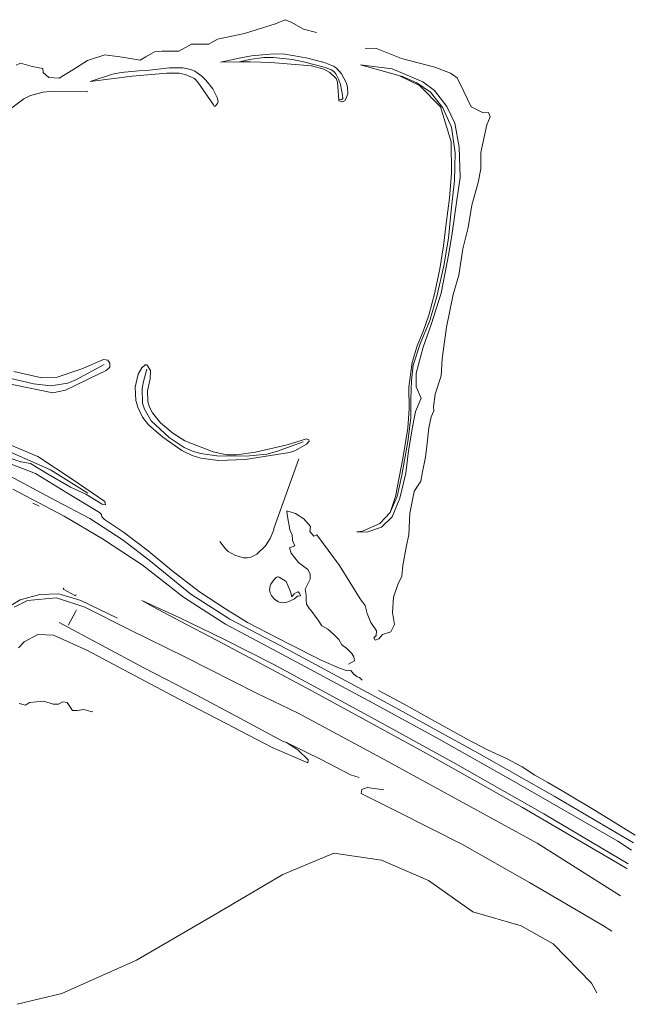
# Model space of a CAD drawing. Header units: metres. Extents: x 66374 to 71914, y 405953 to 412623.
# Tile 12 of 42: x 71243 to 71770, y 407121 to 407964. Entities that reach past the tile are written whole.
import ezdxf

# ---------------------------------------------------------------- set-up
doc = ezdxf.new("R2010")
doc.units = ezdxf.units.M
doc.layers.add('2013-05-24_onderlegger_OVLIJNOBJ', color=252, linetype='Continuous', lineweight=0)

msp = doc.modelspace()

# ---------------------------------------------------------------- linework, layer by layer
at = {"layer": '2013-05-24_onderlegger_OVLIJNOBJ'}
for p, q in [((71462.39, 407960.26), (71470.5, 407963.74)), ((71470.5, 407963.74), (71475.78, 407961.63)), ((71475.78, 407961.63), (71486.41, 407955.65)), ((71435.94, 407952.03), (71451.24, 407956.74)), ((71451.24, 407956.74), (71462.39, 407960.26)), ((71486.41, 407955.65), (71497.54, 407952.8)), ((71405.21, 407942.88), (71412.74, 407946.94)), ((71412.74, 407946.94), (71435.94, 407952.03)), ((71351.43, 407931.84), (71358.76, 407936.35)), ((71358.76, 407936.35), (71365.37, 407936.7)), ((71365.37, 407936.7), (71379.71, 407936.77)), ((71379.71, 407936.77), (71390.43, 407942.72)), ((71390.43, 407942.72), (71405.21, 407942.88)), ((71548.79, 407939.04), (71539.1, 407939.33)), ((71570.34, 407930.59), (71548.79, 407939.04)), ((71288.92, 407920.93), (71301.39, 407928.9)), ((71301.39, 407928.9), (71316.29, 407933.79)), ((71316.29, 407933.79), (71331.1, 407931.65)), ((71331.1, 407931.65), (71346.53, 407929.12)), ((71346.53, 407929.12), (71351.43, 407931.84)), ((71432.64, 407931.2), (71415.28, 407927.52)), ((71415.28, 407927.52), (71431.65, 407927.6)), ((71440.16, 407929.82), (71431.65, 407927.6)), ((71431.65, 407927.6), (71441.04, 407927.65)), ((71441.92, 407932.87), (71432.64, 407931.2)), ((71452.23, 407931.5), (71440.16, 407929.82)), ((71441.04, 407927.65), (71458.44, 407927.19)), ((71460.65, 407934.59), (71441.92, 407932.87)), ((71460.45, 407931.38), (71452.23, 407931.5)), ((71476.82, 407929.54), (71460.45, 407931.38)), ((71470.43, 407934.18), (71460.65, 407934.59)), ((71489.98, 407930.75), (71470.43, 407934.18)), ((71486.35, 407927.81), (71476.82, 407929.54)), ((71505.14, 407922.75), (71486.35, 407927.81)), ((71504.75, 407926.83), (71489.98, 407930.75)), ((71598.66, 407923.23), (71570.34, 407930.59)), ((71240.27, 407924.8), (71243.99, 407926.46)), ((71243.99, 407926.46), (71253.86, 407923.65)), ((71253.86, 407923.65), (71263.04, 407921.91)), ((71263.04, 407921.91), (71263.29, 407918.59)), ((71276.97, 407913.63), (71288.92, 407920.93)), ((71330.09, 407918.68), (71344.95, 407919.94)), ((71344.95, 407919.94), (71354.5, 407920.42)), ((71354.5, 407920.42), (71371.45, 407922.56)), ((71371.45, 407922.56), (71383.01, 407922.56)), ((71383.01, 407922.56), (71389.78, 407921.18)), ((71389.78, 407921.18), (71393.14, 407919.67)), ((71393.14, 407919.67), (71399.17, 407915.42)), ((71458.44, 407927.19), (71493.18, 407924.16)), ((71493.18, 407924.16), (71503.72, 407921.31)), ((71503.72, 407921.31), (71508.77, 407918.56)), ((71511.95, 407923.87), (71504.75, 407926.83)), ((71510.01, 407920.95), (71505.14, 407922.75)), ((71512.28, 407919.49), (71510.01, 407920.95)), ((71514.58, 407922.23), (71511.95, 407923.87)), ((71514.11, 407917.55), (71512.28, 407919.49)), ((71518.81, 407917.54), (71514.58, 407922.23)), ((71562.13, 407921.7), (71535.17, 407925.23)), ((71535.17, 407925.23), (71567.95, 407916)), ((71588.61, 407910.66), (71562.13, 407921.7)), ((71612.13, 407917.86), (71598.66, 407923.23)), ((71263.29, 407918.59), (71268.11, 407914.14)), ((71268.11, 407914.14), (71276.97, 407913.63)), ((71303.65, 407910.73), (71322.87, 407917.02)), ((71339.65, 407915.39), (71303.65, 407910.73)), ((71322.87, 407917.02), (71330.09, 407918.68)), ((71369.42, 407918.11), (71339.65, 407915.39)), ((71379.81, 407917.88), (71369.42, 407918.11)), ((71385, 407916.96), (71379.81, 407917.88)), ((71392.93, 407913.39), (71385, 407916.96)), ((71395.89, 407910.34), (71392.93, 407913.39)), ((71399.17, 407915.42), (71402.7, 407912.13)), ((71402.7, 407912.13), (71408.72, 407904.54)), ((71508.77, 407918.56), (71514.29, 407913.51)), ((71516.42, 407912.86), (71514.11, 407917.55)), ((71514.29, 407913.51), (71515.49, 407910.24)), ((71517.91, 407908.35), (71516.42, 407912.86)), ((71522.97, 407909.97), (71518.81, 407917.54)), ((71567.95, 407916), (71585.77, 407907.39)), ((71583.5, 407909.73), (71569.74, 407915.68)), ((71617.82, 407913.89), (71612.13, 407917.86)), ((71623.62, 407902.21), (71617.82, 407913.89)), ((71409.22, 407890.98), (71395.89, 407910.34)), ((71408.72, 407904.54), (71412.39, 407897.23)), ((71515.49, 407910.24), (71516.57, 407895.29)), ((71519.72, 407899.3), (71517.91, 407908.35)), ((71524.1, 407906.04), (71522.97, 407909.97)), ((71524.27, 407900.26), (71524.1, 407906.04)), ((71595.19, 407901.79), (71583.5, 407909.73)), ((71585.77, 407907.39), (71603.67, 407889.12)), ((71598.6, 407903.17), (71588.61, 407910.66)), ((71609.19, 407889.38), (71598.6, 407903.17)), ((71246.74, 407896.06), (71236.56, 407888.22)), ((71252.53, 407898.88), (71246.74, 407896.06)), ((71263.26, 407901.84), (71252.53, 407898.88)), ((71268.74, 407902.24), (71263.26, 407901.84)), ((71301.6, 407902.08), (71268.74, 407902.24)), ((71412.39, 407897.23), (71413.28, 407893.54)), ((71516.57, 407895.29), (71519.22, 407895.52)), ((71516.57, 407895.29), (71516.64, 407894.4)), ((71516.64, 407894.4), (71519.8, 407893.6)), ((71519.22, 407895.52), (71519.96, 407896.27)), ((71519.96, 407896.27), (71519.72, 407899.3)), ((71519.8, 407893.6), (71522.03, 407894.48)), ((71522.03, 407894.48), (71524.27, 407900.26)), ((71605.5, 407888.29), (71595.19, 407901.79)), ((71629.86, 407889.28), (71623.62, 407902.21)), ((71409.79, 407889.82), (71409.22, 407890.98)), ((71410.72, 407889.72), (71409.79, 407889.82)), ((71412.74, 407891.9), (71410.72, 407889.72)), ((71413.28, 407893.54), (71412.74, 407891.9)), ((71603.67, 407889.12), (71612.81, 407859.36)), ((71613.05, 407871.74), (71605.5, 407888.29)), ((71615.99, 407875.07), (71609.19, 407889.38)), ((71640.26, 407884.16), (71629.86, 407889.28)), ((71644.62, 407884.22), (71640.26, 407884.16)), ((71643.3, 407873.66), (71646.1, 407880.54)), ((71646.1, 407880.54), (71644.62, 407884.22)), ((71616.23, 407849.7), (71613.05, 407871.74)), ((71619.56, 407854.75), (71615.99, 407875.07)), ((71641.22, 407864.77), (71643.3, 407873.66)), ((71638.24, 407850.05), (71641.22, 407864.77)), ((71612.81, 407859.36), (71613.18, 407832.32)), ((71620.36, 407828.7), (71619.56, 407854.75)), ((71615.49, 407825.76), (71616.23, 407849.7)), ((71638.13, 407836.26), (71638.24, 407850.05)), ((71635.9, 407824.54), (71638.13, 407836.26)), ((71613.18, 407832.32), (71611.33, 407811.07)), ((71617.28, 407807.23), (71620.36, 407828.7)), ((71613.04, 407803.23), (71615.49, 407825.76)), ((71630.52, 407804.93), (71635.9, 407824.54)), ((71611.33, 407811.07), (71608.42, 407789.38)), ((71610.42, 407776.8), (71613.04, 407803.23)), ((71613.49, 407781.18), (71617.28, 407807.23)), ((71627.33, 407785.86), (71630.52, 407804.93)), ((71608.42, 407789.38), (71606.28, 407770.37)), ((71622.82, 407767.81), (71627.33, 407785.86)), ((71606.51, 407753.18), (71610.42, 407776.8)), ((71610.68, 407763.55), (71613.49, 407781.18)), ((71606.28, 407770.37), (71603.16, 407750.69)), ((71619.22, 407745.22), (71622.82, 407767.81)), ((71604.23, 407729.63), (71610.68, 407763.55)), ((71603.16, 407750.69), (71598.67, 407730.4)), ((71600.36, 407727.01), (71606.51, 407753.18)), ((71614.62, 407728.61), (71619.22, 407745.22)), ((71598.67, 407730.4), (71593.67, 407711.01)), ((71594.41, 407706.4), (71600.36, 407727.01)), ((71595.58, 407703.01), (71604.23, 407729.63)), ((71608.83, 407700.7), (71614.62, 407728.61)), ((71593.67, 407711.01), (71589.03, 407697.92)), ((71586.36, 407686.4), (71594.41, 407706.4)), ((71588.83, 407683.46), (71595.58, 407703.01)), ((71605.14, 407673.54), (71608.83, 407700.7)), ((71589.03, 407697.92), (71583.72, 407684.67)), ((71583.72, 407684.67), (71579.3, 407670.56)), ((71580.37, 407668.03), (71586.36, 407686.4)), ((71582.82, 407661.18), (71588.83, 407683.46)), ((71291.45, 407655.52), (71315.65, 407668.64)), ((71314.99, 407673.06), (71296.62, 407664.96)), ((71318.74, 407672.38), (71314.99, 407673.06)), ((71320.57, 407669.79), (71318.74, 407672.38)), ((71320.45, 407666.3), (71320.57, 407669.79)), ((71350.72, 407668.49), (71347.93, 407665.92)), ((71352.06, 407668.51), (71350.72, 407668.49)), ((71355.42, 407663.55), (71352.06, 407668.51)), ((71579.3, 407670.56), (71576.5, 407649.18)), ((71578.66, 407655.14), (71580.37, 407668.03)), ((71604.1, 407659.07), (71605.14, 407673.54)), ((71217.83, 407660.9), (71254.98, 407652.06)), ((71262.4, 407657.42), (71238.15, 407662.62)), ((71296.62, 407664.96), (71274.46, 407657.63)), ((71282.61, 407646.78), (71310.89, 407660.42)), ((71310.89, 407660.42), (71317.26, 407663.62)), ((71317.26, 407663.62), (71320.45, 407666.3)), ((71344.73, 407660.46), (71342.15, 407649.41)), ((71347.93, 407665.92), (71344.73, 407660.46)), ((71349.24, 407654.24), (71352.09, 407664.7)), ((71355.15, 407656.42), (71355.42, 407663.55)), ((71582.72, 407649.47), (71582.82, 407661.18)), ((71599.02, 407643.39), (71604.1, 407659.07)), ((71231.5, 407652.67), (71271.65, 407644.35)), ((71254.98, 407652.06), (71270.02, 407650.46)), ((71274.46, 407657.63), (71262.4, 407657.42)), ((71270.02, 407650.46), (71284.64, 407652.66)), ((71284.64, 407652.66), (71291.45, 407655.52)), ((71348.12, 407648.15), (71349.24, 407654.24)), ((71352.66, 407646.3), (71355.15, 407656.42)), ((71578.18, 407639.04), (71578.66, 407655.14)), ((71271.65, 407644.35), (71282.61, 407646.78)), ((71342.15, 407649.41), (71342.85, 407637.91)), ((71348.58, 407635.74), (71348.12, 407648.15)), ((71352.89, 407636.98), (71352.66, 407646.3)), ((71576.5, 407649.18), (71576.81, 407630.69)), ((71587.15, 407639.84), (71582.72, 407649.47)), ((71597.74, 407632.45), (71599.02, 407643.39)), ((71342.85, 407637.91), (71344.32, 407632.14)), ((71350.06, 407630.39), (71348.58, 407635.74)), ((71354.34, 407632.35), (71352.89, 407636.98)), ((71578.33, 407622.94), (71578.18, 407639.04)), ((71582.34, 407628.51), (71587.15, 407639.84)), ((71243.88, 407585.51), (71132.5, 407624.48)), ((71344.32, 407632.14), (71348.42, 407623.68)), ((71355.91, 407620.64), (71350.06, 407630.39)), ((71356.97, 407627.36), (71354.34, 407632.35)), ((71363.92, 407618.91), (71356.97, 407627.36)), ((71576.81, 407630.69), (71575.54, 407614.3)), ((71579.73, 407615.07), (71582.34, 407628.51)), ((71595.65, 407624), (71597.98, 407629.15)), ((71597.98, 407629.15), (71597.74, 407632.45)), ((71348.42, 407623.68), (71353.65, 407616.97)), ((71353.65, 407616.97), (71365.73, 407606.5)), ((71371.39, 407606.34), (71355.91, 407620.64)), ((71374.4, 407609.98), (71363.92, 407618.91)), ((71575.54, 407602.91), (71578.33, 407622.94)), ((71593.55, 407614.53), (71595.65, 407624)), ((71205.66, 407612.03), (71258.78, 407590.05)), ((71384.62, 407603.39), (71374.4, 407609.98)), ((71575.54, 407614.3), (71571.34, 407588.16)), ((71576.25, 407594.88), (71579.73, 407615.07)), ((71591.97, 407598.72), (71593.55, 407614.53)), ((71365.73, 407606.5), (71382.04, 407595.15)), ((71384.21, 407597.84), (71371.39, 407606.34)), ((71408.96, 407594.02), (71384.62, 407603.39)), ((71472.39, 407599.97), (71445.34, 407593.7)), ((71486.07, 407602.62), (71463.33, 407594.3)), ((71488.87, 407605.22), (71472.39, 407599.97)), ((71479.41, 407595.17), (71488.93, 407600.58)), ((71490.95, 407604.32), (71488.87, 407605.22)), ((71488.93, 407600.58), (71491.22, 407603.1)), ((71491.22, 407603.1), (71490.95, 407604.32)), ((71570.58, 407573.92), (71575.54, 407602.91)), ((71235.53, 407593.79), (71269.71, 407578.56)), ((71382.04, 407595.15), (71391.08, 407590.82)), ((71391.24, 407594.59), (71384.21, 407597.84)), ((71391.08, 407590.82), (71398.46, 407588.49)), ((71398.13, 407592.47), (71391.24, 407594.59)), ((71412.16, 407590.43), (71398.13, 407592.47)), ((71420.78, 407591.5), (71408.96, 407594.02)), ((71429, 407591.48), (71420.78, 407591.5)), ((71445.34, 407593.7), (71429, 407591.48)), ((71436.51, 407587.46), (71474.31, 407593.54)), ((71454.88, 407592.1), (71437.36, 407590.4)), ((71463.33, 407594.3), (71454.88, 407592.1)), ((71474.31, 407593.54), (71479.41, 407595.17)), ((71573.9, 407575.81), (71576.25, 407594.88)), ((71590.71, 407589.38), (71591.97, 407598.72)), ((71256.71, 407575.42), (71227.03, 407586.78)), ((71244.56, 407585.57), (71243.88, 407585.51)), ((71252.45, 407584.09), (71244.56, 407585.57)), ((71267.1, 407575.17), (71252.45, 407584.09)), ((71258.78, 407590.05), (71288.22, 407570.5)), ((71398.46, 407588.49), (71413.45, 407586.59)), ((71437.36, 407590.4), (71412.16, 407590.43)), ((71413.45, 407586.59), (71436.51, 407587.46)), ((71461.06, 407528.42), (71482.42, 407588.1)), ((71571.34, 407588.16), (71565.12, 407555.9)), ((71588.22, 407576.77), (71590.71, 407589.38)), ((71273.96, 407552.42), (71230.31, 407575.71)), ((71282.92, 407559.42), (71256.71, 407575.42)), ((71286.7, 407563.65), (71267.1, 407575.17)), ((71269.71, 407578.56), (71301.66, 407558.75)), ((71566.52, 407555.9), (71570.58, 407573.92)), ((71568.85, 407554.24), (71573.9, 407575.81)), ((71586.85, 407568.99), (71588.22, 407576.77)), ((71288.22, 407570.5), (71316.11, 407551.39)), ((71583.34, 407563.68), (71586.85, 407568.99)), ((71237.38, 407562.08), (71281.47, 407538.88)), ((71311.74, 407542.14), (71282.92, 407559.42)), ((71299.83, 407557.7), (71286.7, 407563.65)), ((71313.85, 407549.22), (71299.83, 407557.7)), ((71577.42, 407541.54), (71580.99, 407560.19)), ((71580.99, 407560.19), (71583.34, 407563.68)), ((71254.58, 407550.14), (71259.86, 407547.46)), ((71303.4, 407536.96), (71273.96, 407552.42)), ((71316.82, 407548.74), (71313.85, 407549.22)), ((71316.11, 407551.39), (71316.82, 407548.74)), ((71560.45, 407542.08), (71566.52, 407555.9)), ((71565.12, 407555.9), (71560.45, 407542.08)), ((71562.19, 407538.43), (71568.85, 407554.24)), ((71313.34, 407540.35), (71311.74, 407542.14)), ((71313.71, 407538.4), (71313.34, 407540.35)), ((71472.24, 407540.26), (71472.14, 407543.39)), ((71472.14, 407543.39), (71479.55, 407541.12)), ((71473.4, 407533.92), (71472.24, 407540.26)), ((71479.55, 407541.12), (71486.72, 407536.64)), ((71560.45, 407542.08), (71551.7, 407532.74)), ((71576.62, 407522.85), (71577.42, 407541.54)), ((71281.47, 407538.88), (71314.33, 407519.68)), ((71331.99, 407518.27), (71303.4, 407536.96)), ((71315.94, 407536.13), (71313.71, 407538.4)), ((71332.3, 407525.34), (71315.94, 407536.13)), ((71474.14, 407531.1), (71473.4, 407533.92)), ((71486.72, 407536.64), (71492.24, 407530.02)), ((71551.7, 407532.74), (71536.86, 407526.24)), ((71552.98, 407529.57), (71562.19, 407538.43)), ((71353.17, 407509.41), (71332.3, 407525.34)), ((71457.66, 407519.97), (71460.78, 407527.36)), ((71460.78, 407527.36), (71461.06, 407528.42)), ((71474.74, 407526.98), (71474.14, 407531.1)), ((71476.6, 407523.14), (71474.74, 407526.98)), ((71492.24, 407530.02), (71491.73, 407525.82)), ((71491.73, 407525.82), (71495.07, 407521.76)), ((71536.86, 407526.24), (71532.06, 407525.42)), ((71532.06, 407525.42), (71540.51, 407525.34)), ((71540.51, 407525.34), (71552.98, 407529.57)), ((71314.33, 407519.68), (71348.2, 407497.22)), ((71355.62, 407500.13), (71331.99, 407518.27)), ((71414.62, 407517.31), (71419.48, 407511.01)), ((71453.83, 407513.66), (71457.66, 407519.97)), ((71476.94, 407518.02), (71476.6, 407523.14)), ((71478.78, 407513.7), (71476.94, 407518.02)), ((71495.07, 407521.76), (71497.66, 407522.91)), ((71497.66, 407522.91), (71517.14, 407496.83)), ((71574.44, 407513.82), (71576.62, 407522.85)), ((71373.66, 407492.51), (71353.17, 407509.41)), ((71419.48, 407511.01), (71421.73, 407508.82)), ((71421.73, 407508.82), (71427.42, 407505.63)), ((71441.16, 407503.88), (71446.32, 407506.53)), ((71446.32, 407506.53), (71453.83, 407513.66)), ((71474.21, 407511.81), (71478.78, 407513.7)), ((71475.86, 407507.17), (71474.21, 407511.81)), ((71482.07, 407499.42), (71475.86, 407507.17)), ((71571.26, 407496.67), (71574.44, 407513.82)), ((71389.76, 407472.13), (71355.62, 407500.13)), ((71427.42, 407505.63), (71434.81, 407503.33)), ((71434.81, 407503.33), (71438.49, 407503.3)), ((71438.49, 407503.3), (71441.16, 407503.88)), ((71490.13, 407493.18), (71482.07, 407499.42)), ((71348.2, 407497.22), (71383.56, 407469.63)), ((71397.37, 407474.34), (71373.66, 407492.51)), ((71491.94, 407489.6), (71490.13, 407493.18)), ((71491.94, 407485.06), (71491.94, 407489.6)), ((71517.14, 407496.83), (71534.89, 407468.32)), ((71570.4, 407487.74), (71571.26, 407496.67)), ((71458.46, 407480.67), (71461.28, 407484.8)), ((71461.28, 407484.8), (71462.85, 407486.43)), ((71462.85, 407486.43), (71463.95, 407486.96)), ((71463.95, 407486.96), (71464.51, 407486.99)), ((71464.51, 407486.99), (71465.37, 407486.69)), ((71465.37, 407486.69), (71471.44, 407482.91)), ((71471.44, 407482.91), (71473.18, 407479.1)), ((71487.84, 407476.61), (71491.94, 407485.06)), ((71567.07, 407480.35), (71570.4, 407487.74)), ((71280.44, 407476.35), (71280.99, 407477.38)), ((71291.13, 407470.78), (71280.44, 407476.35)), ((71419.67, 407459.52), (71397.37, 407474.34)), ((71457.16, 407476.34), (71457.69, 407479.31)), ((71457.82, 407473.22), (71457.16, 407476.34)), ((71457.69, 407479.31), (71458.46, 407480.67)), ((71458.81, 407471.2), (71457.82, 407473.22)), ((71473.18, 407479.1), (71474.8, 407475.07)), ((71474.8, 407475.07), (71475.74, 407472.35)), ((71478.39, 407472.51), (71480.44, 407473.75)), ((71480.44, 407473.75), (71481.46, 407474.11)), ((71481.46, 407474.11), (71481.85, 407474.07)), ((71481.85, 407474.07), (71482.64, 407473.43)), ((71482.64, 407473.43), (71483.7, 407471.34)), ((71488.58, 407471.49), (71487.84, 407476.61)), ((71563.43, 407469.5), (71567.07, 407480.35)), ((71243.61, 407467.39), (71230.7, 407459.23)), ((71238.62, 407461.02), (71249.96, 407466.72)), ((71260.42, 407472.03), (71243.61, 407467.39)), ((71249.96, 407466.72), (71274.94, 407468.96)), ((71276.91, 407472.35), (71260.42, 407472.03)), ((71274.94, 407468.96), (71299.12, 407461.15)), ((71295.65, 407466.66), (71276.91, 407472.35)), ((71291.76, 407471.87), (71291.13, 407470.78)), ((71326.98, 407451.58), (71295.65, 407466.66)), ((71357.59, 407461.41), (71347.91, 407466.85)), ((71347.91, 407466.85), (71380.33, 407451.9)), ((71383.56, 407469.63), (71419.58, 407446.5)), ((71423.11, 407450.85), (71389.76, 407472.13)), ((71460.71, 407468.7), (71458.81, 407471.2)), ((71461.86, 407467.58), (71460.71, 407468.7)), ((71464.9, 407465.52), (71461.86, 407467.58)), ((71466.43, 407464.95), (71464.9, 407465.52)), ((71468.75, 407464.74), (71466.43, 407464.95)), ((71472.03, 407465.37), (71468.75, 407464.74)), ((71474.22, 407466.13), (71472.03, 407465.37)), ((71478.58, 407468.22), (71474.22, 407466.13)), ((71475.74, 407472.35), (71475.98, 407470.24)), ((71475.98, 407470.24), (71476.39, 407470.14)), ((71476.39, 407470.14), (71477.47, 407471.48)), ((71477.47, 407471.48), (71478.39, 407472.51)), ((71481.3, 407470.59), (71478.58, 407468.22)), ((71483.65, 407470.72), (71481.3, 407470.59)), ((71483.7, 407471.34), (71483.65, 407470.72)), ((71488.48, 407467.52), (71488.58, 407471.49)), ((71489.03, 407463.71), (71488.48, 407467.52)), ((71534.89, 407468.32), (71539.01, 407462.4)), ((71562.61, 407456.61), (71563.43, 407469.5)), ((71291.22, 407457.12), (71285.16, 407445.84)), ((71292.08, 407458.72), (71291.22, 407457.12)), ((71299.12, 407461.15), (71337.58, 407441.7)), ((71380.63, 407449.02), (71357.59, 407461.41)), ((71438.5, 407447.97), (71419.67, 407459.52)), ((71491.33, 407459.62), (71489.03, 407463.71)), ((71492.46, 407458.59), (71491.33, 407459.62)), ((71498.87, 407450.05), (71492.46, 407458.59)), ((71539.01, 407462.4), (71540.7, 407455.78)), ((71540.7, 407455.78), (71544.08, 407448.03)), ((71564.13, 407446.11), (71562.61, 407456.61)), ((71277.18, 407447.96), (71349.5, 407409.06)), ((71380.33, 407451.9), (71417.63, 407433.92)), ((71412.41, 407432.54), (71380.63, 407449.02)), ((71471.65, 407425.44), (71423.11, 407450.85)), ((71473.85, 407429.63), (71438.5, 407447.97)), ((71501.94, 407445.12), (71498.87, 407450.05)), ((71544.08, 407448.03), (71548.75, 407440.7)), ((71285.16, 407445.84), (71284.99, 407445.54)), ((71337.58, 407441.7), (71385.14, 407418.4)), ((71419.58, 407446.5), (71468.3, 407420.51)), ((71507.08, 407442.37), (71501.94, 407445.12)), ((71512.01, 407438.05), (71507.08, 407442.37)), ((71548.75, 407440.7), (71548.56, 407436.96)), ((71554.08, 407437.73), (71561.21, 407440.1)), ((71561.21, 407440.1), (71564.13, 407446.11)), ((71242.38, 407426.27), (71247.04, 407431.46)), ((71247.04, 407431.46), (71258.86, 407437.6)), ((71258.86, 407437.6), (71272.29, 407437.12)), ((71272.29, 407437.12), (71300.77, 407424.22)), ((71459.26, 407407.65), (71412.41, 407432.54)), ((71417.63, 407433.92), (71461.42, 407411.65)), ((71516.45, 407433.41), (71512.01, 407438.05)), ((71519.24, 407428.83), (71516.45, 407433.41)), ((71548.56, 407436.96), (71546.58, 407434.72)), ((71546.58, 407434.72), (71547.65, 407432.96)), ((71547.65, 407432.96), (71550.73, 407434.11)), ((71550.73, 407434.11), (71554.08, 407437.73)), ((71300.77, 407424.22), (71373.78, 407385.38)), ((71562.29, 407376.77), (71471.65, 407425.44)), ((71501.43, 407415.62), (71473.85, 407429.63)), ((71523.44, 407425.7), (71519.24, 407428.83)), ((71526.99, 407422.21), (71523.44, 407425.7)), ((71527.73, 407421.57), (71526.99, 407422.21)), ((71385.14, 407418.4), (71446.1, 407387.42)), ((71468.3, 407420.51), (71545.98, 407379.04)), ((71517.06, 407408.9), (71501.43, 407415.62)), ((71524.86, 407412.42), (71529.99, 407415.3)), ((71529.39, 407418.56), (71527.73, 407421.57)), ((71529.99, 407415.3), (71529.39, 407418.56)), ((71349.5, 407409.06), (71394.34, 407386.14)), ((71496.5, 407387.71), (71459.26, 407407.65)), ((71461.42, 407411.65), (71545.21, 407366.53)), ((71522.9, 407406.98), (71517.06, 407408.9)), ((71525.26, 407407.07), (71522.9, 407406.98)), ((71526.76, 407406.78), (71525.26, 407407.07)), ((71529.1, 407404.1), (71526.76, 407406.78)), ((71532.34, 407401.54), (71529.1, 407404.1)), ((71534.18, 407400.77), (71532.34, 407401.54)), ((71536.59, 407398.69), (71534.18, 407400.77)), ((71572.38, 407378.21), (71550.67, 407389.82)), ((71257.55, 407380.16), (71251.72, 407379.62)), ((71263.99, 407380.7), (71257.55, 407380.16)), ((71271.97, 407378.05), (71263.99, 407380.7)), ((71280.3, 407380.03), (71276.58, 407378.02)), ((71284.03, 407379.52), (71280.3, 407380.03)), ((71373.78, 407385.38), (71427.24, 407357.95)), ((71394.34, 407386.14), (71432.45, 407365.92)), ((71446.1, 407387.42), (71481.85, 407370.3)), ((71592.08, 407335.49), (71496.5, 407387.71)), ((71248.38, 407377.28), (71242.72, 407378.56)), ((71251.72, 407379.62), (71248.38, 407377.28)), ((71276.58, 407378.02), (71271.97, 407378.05)), ((71288.44, 407372.67), (71284.03, 407379.52)), ((71292.55, 407372.8), (71288.44, 407372.67)), ((71298.34, 407373.6), (71292.55, 407372.8)), ((71304.22, 407371.84), (71298.34, 407373.6)), ((71305.87, 407371.46), (71304.22, 407371.84)), ((71545.98, 407379.04), (71601.94, 407348.32)), ((71636.41, 407335.87), (71562.29, 407376.77)), ((71594.07, 407366.05), (71572.38, 407378.21)), ((71432.45, 407365.92), (71469, 407346.27)), ((71481.85, 407370.3), (71552.77, 407332.06)), ((71545.21, 407366.53), (71614.31, 407328.42)), ((71625.98, 407348.29), (71594.07, 407366.05)), ((71427.24, 407357.95), (71459.56, 407341.02)), ((71469, 407346.27), (71471.76, 407345.19)), ((71601.94, 407348.32), (71670.6, 407309.7)), ((71643.95, 407338.98), (71625.98, 407348.29)), ((71459.56, 407341.02), (71489.95, 407327.97)), ((71481.6, 407339.01), (71471.76, 407345.19)), ((71471.76, 407345.19), (71474.15, 407344.26)), ((71474.15, 407344.26), (71501.39, 407330.75)), ((71490.45, 407330.43), (71481.6, 407339.01)), ((71660.13, 407331.55), (71643.95, 407338.98)), ((71489.95, 407327.97), (71490.45, 407330.43)), ((71501.39, 407330.75), (71526.66, 407317.6)), ((71552.77, 407332.06), (71686.32, 407259.14)), ((71673.78, 407289.76), (71592.08, 407335.49)), ((71701.06, 407299.42), (71636.41, 407335.87)), ((71673.49, 407324.35), (71660.13, 407331.55)), ((71614.31, 407328.42), (71692.14, 407284.38)), ((71684.3, 407317.25), (71673.49, 407324.35)), ((71526.66, 407317.6), (71533.9, 407315.42)), ((71695.46, 407311.07), (71684.3, 407317.25)), ((71535.56, 407301.76), (71536.26, 407305.12)), ((71536.26, 407305.12), (71540.95, 407306.85)), ((71540.95, 407306.85), (71554.98, 407304.85)), ((71670.6, 407309.7), (71755.44, 407260.77)), ((71709.8, 407302.82), (71695.46, 407311.07)), ((71566.98, 407286.08), (71535.56, 407301.76)), ((71768.8, 407259.35), (71701.06, 407299.42)), ((71736.06, 407287.07), (71709.8, 407302.82)), ((71761.73, 407238.34), (71673.78, 407289.76)), ((71622.58, 407257.98), (71566.98, 407286.08)), ((71692.14, 407284.38), (71764.46, 407241.52)), ((71770.46, 407266.12), (71736.06, 407287.07)), ((71679.82, 407225.54), (71622.58, 407257.98)), ((71686.32, 407259.14), (71757.76, 407214.04)), ((71755.44, 407260.77), (71767.3, 407253.18)), ((71468.58, 407232.32), (71512.22, 407250.53)), ((71512.22, 407250.53), (71553.05, 407244.48)), ((71553.05, 407244.48), (71593.26, 407227.14)), ((71763.41, 407237.23), (71761.73, 407238.34)), ((71409.57, 407197.66), (71468.58, 407232.32)), ((71593.26, 407227.14), (71631.34, 407200.35)), ((71743.3, 407188.38), (71679.82, 407225.54)), ((71343.25, 407159.14), (71409.57, 407197.66)), ((71631.34, 407200.35), (71672.6, 407188.38)), ((71672.6, 407188.38), (71700.12, 407172.93)), ((71750.36, 407183.72), (71743.3, 407188.38)), ((71700.12, 407172.93), (71732.86, 407139.26)), ((71279.36, 407130.4), (71343.25, 407159.14)), ((71732.86, 407139.26), (71737.52, 407131.07)), ((71241.22, 407121.28), (71279.36, 407130.4))]:
    msp.add_line(p, q, dxfattribs=at)

doc.saveas('drawing.dxf')
